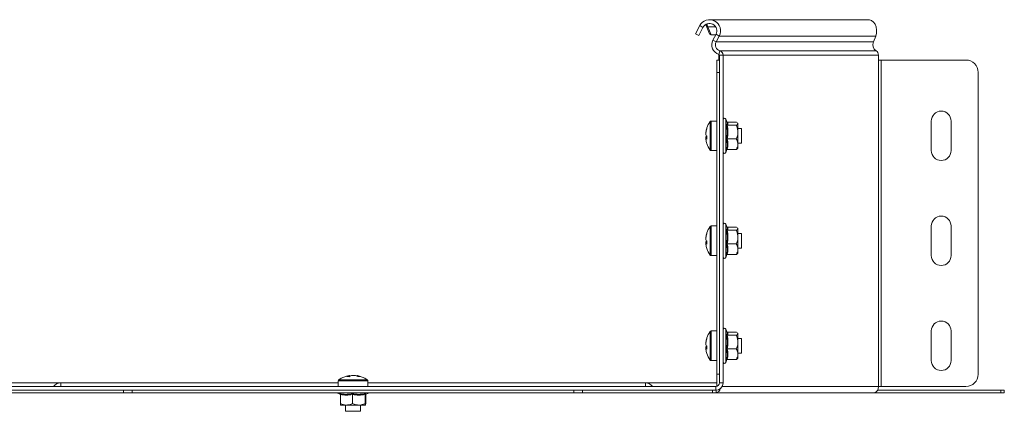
# Model space of a CAD drawing. Header units: millimetres. Extents: x -1795 to 3205, y -1258 to -37.
# Tile 18 of 21: x 1667 to 2066, y -195 to -37. Entities that reach past the tile are written whole.
import ezdxf

# ---------------------------------------------------------------- set-up
doc = ezdxf.new("R2010")
doc.units = ezdxf.units.MM

msp = doc.modelspace()

# ---------------------------------------------------------------- linework, layer by layer
at = {"color": 7, "linetype": 'Continuous', "lineweight": 15}
for p, q in [((1942.26, -39.16), (1940.52, -42.42)), ((1943.58, -39.86), (1941.84, -43.13)), ((1944.78, -38.71), (1944.89, -39.16)), ((1945.51, -39.63), (1944.89, -39.16)), ((1946.28, -42.42), (1944.89, -39.16)), ((1945.37, -38.4), (1945.08, -38.73)), ((1945.08, -38.73), (1945.51, -39.63)), ((1946.9, -42.89), (1945.51, -39.63)), ((2010.81, -36.77), (1946.78, -36.77)), ((1940.52, -42.42), (1941.84, -43.13)), ((1946.9, -42.89), (1946.28, -42.42)), ((1948.77, -42.89), (1946.9, -42.89)), ((1947.6, -45.07), (1948.88, -42.68)), ((1948.93, -45.77), (1950.2, -43.39)), ((2012.72, -45.77), (2013.62, -43.39)), ((1949.96, -51.08), (1949.96, -53.08)), ((1950.23, -183.77), (1950.23, -51.08)), ((1951.73, -183.77), (1951.73, -51.08)), ((2014.7, -53.08), (2014.7, -51.08)), ((1949.23, -53.08), (1950.23, -53.08)), ((1949.23, -58.08), (1949.23, -53.08)), ((2014.7, -53.08), (2015.76, -53.08)), ((2015.76, -53.08), (2050.14, -53.08)), ((1949.23, -180.27), (1949.23, -58.08)), ((2055.14, -58.08), (2055.14, -180.27)), ((1949.23, -77.77), (1946.9, -77.77)), ((1953.32, -78.4), (1952.83, -77.05)), ((1953.44, -78.27), (1957.13, -78.27)), ((1953.44, -79.51), (1957.13, -79.51)), ((1957.13, -78.27), (1957.38, -78.43)), ((1957.56, -78.66), (1957.73, -78.89)), ((1957.73, -78.77), (1957.64, -78.65)), ((1957.73, -78.89), (1957.73, -78.77)), ((1957.73, -78.89), (1957.73, -82.26)), ((2036.14, -77.77), (2036.14, -89.77)), ((2044.14, -89.77), (2044.14, -77.77)), ((1944.74, -82.31), (1944.74, -82.62)), ((1944.74, -83.37), (1944.74, -82.62)), ((1959.23, -80.77), (1957.73, -80.77)), ((1957.73, -87.14), (1957.73, -82.26)), ((1959.23, -84.42), (1959.23, -80.77)), ((1944.74, -84.18), (1944.74, -84.76)), ((1944.74, -85.23), (1944.74, -84.75)), ((1953.44, -85.01), (1957.13, -85.01)), ((1957.73, -86.77), (1959.23, -86.77)), ((1957.73, -88.77), (1957.73, -87.14)), ((1959.23, -86.77), (1959.23, -84.42)), ((1946.9, -89.77), (1949.23, -89.77)), ((1952.83, -90.5), (1953.25, -89.34)), ((1953.44, -89.28), (1957.13, -89.28)), ((1957.64, -88.89), (1957.73, -88.77)), ((1953.32, -120.9), (1952.83, -119.55)), ((1949.23, -120.27), (1946.9, -120.27)), ((1953.44, -120.77), (1957.13, -120.77)), ((1953.44, -122.01), (1957.13, -122.01)), ((1957.13, -120.77), (1957.38, -120.93)), ((1957.56, -121.16), (1957.73, -121.39)), ((1957.73, -121.27), (1957.64, -121.15)), ((1957.73, -121.39), (1957.73, -121.27)), ((1957.73, -121.39), (1957.73, -124.76)), ((1959.23, -123.27), (1957.73, -123.27)), ((1959.23, -126.92), (1959.23, -123.27)), ((2036.14, -120.27), (2036.14, -132.27)), ((2044.14, -132.27), (2044.14, -120.27)), ((1944.74, -124.81), (1944.74, -125.12)), ((1944.74, -125.87), (1944.74, -125.12)), ((1944.74, -126.68), (1944.74, -127.26)), ((1944.74, -127.73), (1944.74, -127.25)), ((1953.44, -127.51), (1957.13, -127.51)), ((1957.73, -129.64), (1957.73, -124.76)), ((1959.23, -129.27), (1959.23, -126.92)), ((1957.64, -131.39), (1957.73, -131.27)), ((1957.73, -129.27), (1959.23, -129.27)), ((1957.73, -131.27), (1957.73, -129.64)), ((1946.9, -132.27), (1949.23, -132.27)), ((1952.83, -133), (1953.25, -131.84)), ((1953.44, -131.78), (1957.13, -131.78)), ((1949.23, -162.77), (1946.9, -162.77)), ((1953.32, -163.4), (1952.83, -162.05)), ((1953.44, -163.27), (1957.13, -163.27)), ((1957.13, -163.27), (1957.38, -163.43)), ((2036.14, -162.77), (2036.14, -174.77)), ((2044.14, -174.77), (2044.14, -162.77)), ((1944.74, -167.31), (1944.74, -167.62)), ((1944.74, -168.37), (1944.74, -167.62)), ((1953.44, -164.51), (1957.13, -164.51)), ((1957.56, -163.66), (1957.73, -163.89)), ((1957.73, -163.77), (1957.64, -163.65)), ((1957.73, -163.89), (1957.73, -163.77)), ((1957.73, -163.89), (1957.73, -167.26)), ((1959.23, -165.77), (1957.73, -165.77)), ((1957.73, -172.14), (1957.73, -167.26)), ((1959.23, -169.42), (1959.23, -165.77)), ((1944.74, -169.18), (1944.74, -169.76)), ((1944.74, -170.23), (1944.74, -169.75)), ((1953.44, -170.01), (1957.13, -170.01)), ((1959.23, -171.77), (1959.23, -169.42)), ((1946.9, -174.77), (1949.23, -174.77)), ((1952.83, -175.5), (1953.25, -174.34)), ((1953.44, -174.28), (1957.13, -174.28)), ((1957.64, -173.89), (1957.73, -173.77)), ((1957.73, -171.77), (1959.23, -171.77)), ((1957.73, -173.77), (1957.73, -172.14)), ((1795.73, -182.95), (1795.73, -185.27)), ((1800.21, -180.79), (1800.33, -180.79)), ((1801.43, -180.79), (1801.14, -180.79)), ((1801.43, -180.79), (1802.31, -180.79)), ((1803.21, -180.79), (1803.24, -180.79)), ((1807.73, -185.27), (1807.73, -182.95)), ((1949.23, -185.19), (1949.23, -180.27)), ((1683.23, -183.77), (1654.23, -183.77)), ((1654.73, -185.27), (1948.73, -185.27)), ((1654.73, -186.77), (1948.73, -186.77)), ((1795.73, -183.77), (1683.23, -183.77)), ((1920.23, -183.77), (1807.73, -183.77)), ((1949.23, -183.77), (1920.23, -183.77)), ((1947.49, -186.77), (1947.49, -187.77)), ((1948.73, -186.77), (1948.9, -186.77)), ((1948.9, -186.77), (1949.07, -186.75)), ((2014.35, -186.77), (2064.26, -186.77)), ((2015.76, -185.27), (2014.7, -185.27)), ((2050.14, -185.27), (2015.76, -185.27)), ((2064.26, -186.77), (2065.73, -186.77)), ((2065.73, -186.77), (2065.73, -187.77)), ((1655.97, -187.77), (1708.72, -187.77)), ((1712.25, -187.77), (1708.72, -187.77)), ((1712.25, -187.77), (1891.2, -187.77)), ((1795, -187.87), (1796.48, -188.41)), ((1796.61, -188.49), (1796.61, -192.17)), ((1801.48, -188.49), (1801.48, -192.17)), ((1806.6, -188.49), (1806.6, -192.17)), ((1806.85, -188.49), (1806.85, -192.17)), ((1806.98, -188.41), (1808.46, -187.87)), ((1894.74, -187.77), (1891.2, -187.77)), ((1894.74, -187.77), (1947.49, -187.77)), ((1947.49, -187.77), (1948.9, -187.77)), ((1948.9, -187.77), (2012.93, -187.77)), ((2012.93, -187.77), (2064.26, -187.77)), ((2065.73, -187.77), (2064.26, -187.77)), ((1796.73, -192.77), (1799.04, -192.77)), ((1798.73, -192.77), (1798.73, -195.27)), ((1798.73, -195.27), (1799.83, -195.27)), ((1799.04, -192.77), (1804.04, -192.77)), ((1799.83, -195.27), (1804.73, -195.27)), ((1804.04, -192.77), (1806.72, -192.77)), ((1804.73, -195.27), (1804.73, -192.77))]:
    msp.add_line(p, q, dxfattribs=at)
at = {"color": 7, "linetype": 'Continuous', "lineweight": 0}
for p, q in [((1943.58, -39.86), (1942.26, -39.16)), ((1948.74, -39.63), (1945.51, -39.63)), ((1950.2, -43.39), (1948.88, -42.68)), ((2013.62, -43.39), (1950.2, -43.39)), ((1947.6, -45.07), (1948.93, -45.77)), ((2012.72, -45.77), (1948.93, -45.77)), ((1950.23, -51.08), (1949.96, -51.08)), ((1950.01, -50.79), (1950.43, -49.35)), ((1951.73, -51.08), (1950.23, -51.08)), ((2013.78, -49.35), (1950.43, -49.35)), ((2014.7, -51.08), (1951.73, -51.08)), ((2014.7, -185.27), (2014.7, -53.08)), ((2015.76, -185.27), (2015.76, -53.08)), ((1950.23, -58.08), (1949.23, -58.08)), ((1946.46, -85.01), (1946.46, -78)), ((1946.9, -85.06), (1946.9, -77.77)), ((1952.83, -77.05), (1952.83, -90.5)), ((1946.46, -89.54), (1946.46, -85.01)), ((1946.9, -89.77), (1946.9, -85.06)), ((1952.83, -119.55), (1952.83, -133)), ((1946.46, -127.51), (1946.46, -120.5)), ((1946.9, -127.56), (1946.9, -120.27)), ((1946.46, -132.04), (1946.46, -127.51)), ((1946.9, -132.27), (1946.9, -127.56)), ((1946.46, -170.01), (1946.46, -163)), ((1946.9, -170.06), (1946.9, -162.77)), ((1952.83, -162.05), (1952.83, -175.5)), ((1946.46, -174.54), (1946.46, -170.01)), ((1946.9, -174.77), (1946.9, -170.06)), ((1795.73, -182.95), (1797.93, -182.95)), ((1795.96, -182.51), (1798.07, -182.51)), ((1797.93, -182.95), (1807.73, -182.95)), ((1798.07, -182.51), (1807.5, -182.51)), ((1949.23, -180.27), (1950.23, -180.27)), ((1683.23, -183.77), (1683.23, -185.27)), ((1708.72, -187.77), (1708.72, -186.77)), ((1712.25, -186.77), (1712.25, -187.77)), ((1891.2, -187.77), (1891.2, -186.77)), ((1894.74, -186.77), (1894.74, -187.77)), ((1920.23, -183.77), (1920.23, -185.27)), ((1948.73, -186.77), (1948.73, -185.27)), ((1948.9, -186.77), (1948.9, -187.77)), ((1950.23, -183.77), (1951.73, -183.77)), ((2014.7, -185.27), (1951.33, -185.27)), ((2064.26, -187.77), (2064.26, -186.77)), ((1808.46, -187.87), (1795, -187.87))]:
    msp.add_line(p, q, dxfattribs=at)
at = {"color": 7, "linetype": 'Continuous', "lineweight": 15, "flags": 128}
for points in [[(2010.81, -36.77), (2011.09, -36.79), (2011.96, -37.08), (2012.74, -37.7), (2013.37, -38.6), (2013.79, -39.71), (2013.98, -40.94), (2013.92, -42.2), (2013.62, -43.39)], [(1794.83, -187.77), (1794.83, -187.77), (1795, -187.87)], [(1808.46, -187.87), (1808.63, -187.77), (1808.63, -187.77)]]:
    msp.add_lwpolyline(points, dxfattribs=at)
at = {"color": 7, "linetype": 'Continuous', "lineweight": 15}
for centre, radius, start, end in [((1946.23, -41.27), 4.5, 331.9275, 151.9275), ((1946.23, -41.27), 3, 331.9275, 151.9275), ((1946.76, -39.2), 2.42, 56.2199, 94.9964), ((1951.13, -46.95), 4, 151.9275, 253.7137), ((1951.13, -46.95), 2.5, 151.9275, 253.7137), ((2015.33, -46.94), 2.86, 155.8095, 237.3301), ((1948.87, -51.07), 1.09, 359.8311, 16.8557), ((1949.93, -51.08), 0.3, 0, 73.7137), ((1949.93, -51.08), 1.8, 0, 73.7137), ((2012.88, -50.93), 1.82, 355.5065, 60.3476), ((2050.14, -58.08), 5, 0, 90), ((2040.14, -77.77), 4, 360, 180), ((1954.63, -83.77), 10, 144.7485, 161.5345), ((1946.9, -78.31), 0.54, 90, 144.7485), ((1952.3, -77.24), 0.567, 20, 180), ((1954.2, -83.62), 9.55, 161.5297, 172.1077), ((1954.2, -83.93), 9.55, 161.5297, 172.1079), ((1945.84, -82.61), 1.33, 214.8456, 238.7141), ((1945.84, -84.94), 1.33, 121.2839, 145.1553), ((1945.64, -80.75), 0.521, 162.9644, 197.0356), ((1955.66, -84.44), 10.54, 176.2275, 183.7725), ((1945.84, -83.99), 1.33, 214.8447, 238.7161), ((1954.2, -83.92), 9.55, 187.8921, 198.4703), ((1954.63, -83.77), 10, 198.4655, 215.2515), ((1946.9, -89.23), 0.54, 215.2515, 270), ((1952.3, -90.31), 0.567, 180, 340), ((2040.14, -89.77), 4, 180, 0), ((1952.3, -119.74), 0.567, 20, 180), ((2040.14, -120.27), 4, 0, 180), ((1954.2, -126.12), 9.55, 161.5297, 172.1079), ((1954.2, -126.43), 9.55, 161.5296, 172.1078), ((1945.64, -123.25), 0.521, 162.9651, 197.0349), ((1954.63, -126.27), 10, 144.7485, 161.5345), ((1946.9, -120.81), 0.54, 90, 144.7485), ((1945.84, -125.11), 1.33, 214.8451, 238.7151), ((1945.84, -127.44), 1.33, 121.2843, 145.1555), ((1945.84, -126.49), 1.33, 214.8445, 238.7157), ((1955.66, -126.94), 10.54, 176.2275, 183.7725), ((1954.2, -126.42), 9.55, 187.8922, 198.4702), ((1954.63, -126.27), 10, 198.4655, 215.2515), ((1946.9, -131.73), 0.54, 215.2515, 270), ((1952.3, -132.81), 0.567, 180, 340), ((2040.14, -132.27), 4, 180, 0), ((2040.14, -162.77), 4, 0, 180), ((1954.63, -168.77), 10, 144.7485, 161.5345), ((1946.9, -163.31), 0.54, 90, 144.7485), ((1952.3, -162.24), 0.567, 20, 180), ((1954.2, -168.62), 9.55, 161.5297, 172.1078), ((1954.2, -168.93), 9.55, 161.5297, 172.1078), ((1945.64, -165.75), 0.521, 162.9648, 197.0352), ((1945.84, -167.61), 1.33, 214.8451, 238.7149), ((1945.84, -169.94), 1.33, 121.2847, 145.1553), ((1945.84, -168.99), 1.33, 214.8451, 238.7149), ((1954.2, -168.92), 9.55, 187.8922, 198.4703), ((1955.66, -169.44), 10.54, 176.2275, 183.7725), ((1954.63, -168.77), 10, 198.4655, 215.2515), ((1946.9, -174.23), 0.54, 215.2515, 270), ((1952.3, -175.31), 0.567, 180, 340), ((2040.14, -174.77), 4, 180, 360), ((1796.27, -182.95), 0.54, 125.2515, 180), ((1801.73, -190.67), 10, 98.7103, 125.2515), ((1801.28, -185.16), 4.47, 102.2514, 117.4489), ((1799.77, -187.79), 6.62, 85.2395, 94.7605), ((1802.22, -186.9), 6.21, 99.9591, 108.4393), ((1802.38, -185.15), 4.47, 102.25, 117.4503), ((1801.22, -186.97), 6.28, 67.0577, 80.0028), ((1802.12, -186.97), 6.28, 67.0577, 80.0028), ((1801.73, -190.67), 10, 54.7485, 81.2897), ((1804.12, -185.61), 4.44, 84.1882, 95.8118), ((1807.19, -182.95), 0.54, 0, 54.7485), ((2050.14, -180.27), 5, 270, 360), ((1683.23, -187.45), 3.68, 90, 143.6868), ((1920.23, -187.45), 3.68, 36.3132, 90), ((1948.73, -183.77), 1.5, 270, 0), ((1948.73, -183.77), 3, 270, 0), ((1948.57, -185.78), 2.02, 279.3637, 349.4203), ((2012.49, -185.59), 2.23, 281.4217, 8.0497), ((2015.1, -185.77), 1, 230.2465, 270)]:
    msp.add_arc(centre, radius, start, end, dxfattribs=at)
for points, knots in [([(1953.07, -79.29), (1953.11, -79.25), (1953.31, -79), (1953.47, -78.71), (1953.32, -78.45), (1953.29, -78.41)], [0, 0, 0, 0, 0.171265, 0.859006, 1, 1, 1, 1]), ([(1953.44, -79.51), (1953.4, -79.51), (1953.32, -79.5), (1953.22, -79.45), (1953.13, -79.38), (1953.08, -79.33), (1953.07, -79.29), (1953.07, -79.29)], [0, 0, 0, 0, 0.236183, 0.471404, 0.732494, 0.992116, 1, 1, 1, 1]), ([(1953.44, -78.27), (1953.4, -78.27), (1953.33, -78.26), (1953.28, -78.22), (1953.25, -78.21)], [0, 0, 0, 0, 0.580898, 1, 1, 1, 1]), ([(1957.73, -78.89), (1957.73, -78.92), (1957.7, -79.13), (1957.44, -79.33), (1957.14, -79.5), (1957.13, -79.51)], [0, 0, 0, 0, 0.148491, 0.965575, 1, 1, 1, 1]), ([(1957.73, -82.26), (1957.65, -81.51), (1957.55, -80.56), (1957.2, -79.68), (1957.13, -79.51)], [0, 0, 0, 0, 0.801459, 1, 1, 1, 1]), ([(1957.13, -85.01), (1957.41, -84.2), (1957.71, -83.3), (1957.73, -82.36), (1957.73, -82.26)], [0, 0, 0, 0, 0.8960367, 1, 1, 1, 1]), ([(1944.74, -84.18), (1944.87, -84.18), (1945, -84.18), (1945.14, -84.19), (1945.15, -84.19)], [0, 0, 0, 0, 0.939885, 1, 1, 1, 1]), ([(1945.15, -84.75), (1945.14, -84.75), (1945, -84.75), (1944.87, -84.75), (1944.74, -84.75)], [0, 0, 0, 0, 0.060121, 1, 1, 1, 1]), ([(1953.07, -85.08), (1953.07, -85.08), (1953.08, -85.07), (1953.13, -85.05), (1953.22, -85.03), (1953.32, -85.02), (1953.4, -85.01), (1953.44, -85.01)], [0, 0, 0, 0, 0.007928, 0.267563, 0.528589, 0.763818, 1, 1, 1, 1]), ([(1957.73, -87.14), (1957.65, -86.56), (1957.55, -85.83), (1957.2, -85.15), (1957.13, -85.01)], [0, 0, 0, 0, 0.801461, 1, 1, 1, 1]), ([(1957.13, -89.28), (1957.41, -88.65), (1957.71, -87.95), (1957.73, -87.22), (1957.73, -87.14)], [0, 0, 0, 0, 0.896038, 1, 1, 1, 1]), ([(1953.07, -89.56), (1953.07, -89.55), (1953.08, -89.51), (1953.13, -89.44), (1953.22, -89.35), (1953.32, -89.29), (1953.4, -89.28), (1953.44, -89.28)], [0, 0, 0, 0, 0.007911, 0.267536, 0.528602, 0.763822, 1, 1, 1, 1]), ([(1957.57, -88.88), (1957.47, -89.01), (1957.37, -89.14), (1957.14, -89.27), (1957.13, -89.28)], [0, 0, 0, 0, 0.9457144, 1, 1, 1, 1]), ([(1953.07, -121.79), (1953.11, -121.75), (1953.31, -121.5), (1953.47, -121.21), (1953.32, -120.95), (1953.29, -120.91)], [0, 0, 0, 0, 0.171265, 0.859006, 1, 1, 1, 1]), ([(1953.44, -122.01), (1953.4, -122.01), (1953.32, -122), (1953.22, -121.95), (1953.13, -121.88), (1953.08, -121.83), (1953.07, -121.79), (1953.07, -121.79)], [0, 0, 0, 0, 0.236185, 0.471405, 0.732494, 0.992116, 1, 1, 1, 1]), ([(1953.44, -120.77), (1953.4, -120.77), (1953.33, -120.76), (1953.28, -120.72), (1953.25, -120.71)], [0, 0, 0, 0, 0.580898, 1, 1, 1, 1]), ([(1957.73, -121.39), (1957.73, -121.42), (1957.7, -121.63), (1957.44, -121.83), (1957.14, -122), (1957.13, -122.01)], [0, 0, 0, 0, 0.148491, 0.965574, 1, 1, 1, 1]), ([(1957.73, -124.76), (1957.65, -124.01), (1957.55, -123.06), (1957.2, -122.18), (1957.13, -122.01)], [0, 0, 0, 0, 0.801461, 1, 1, 1, 1]), ([(1944.74, -126.68), (1944.87, -126.68), (1945, -126.68), (1945.14, -126.69), (1945.15, -126.69)], [0, 0, 0, 0, 0.939885, 1, 1, 1, 1]), ([(1945.15, -127.25), (1945.14, -127.25), (1945, -127.25), (1944.87, -127.25), (1944.74, -127.25)], [0, 0, 0, 0, 0.060121, 1, 1, 1, 1]), ([(1953.07, -127.58), (1953.07, -127.58), (1953.08, -127.57), (1953.13, -127.55), (1953.22, -127.53), (1953.32, -127.52), (1953.4, -127.51), (1953.44, -127.51)], [0, 0, 0, 0, 0.007928, 0.267564, 0.52859, 0.763819, 1, 1, 1, 1]), ([(1957.13, -127.51), (1957.41, -126.7), (1957.71, -125.8), (1957.73, -124.86), (1957.73, -124.76)], [0, 0, 0, 0, 0.896037, 1, 1, 1, 1]), ([(1957.73, -129.64), (1957.65, -129.06), (1957.55, -128.33), (1957.2, -127.65), (1957.13, -127.51)], [0, 0, 0, 0, 0.8014623, 1, 1, 1, 1]), ([(1957.13, -131.78), (1957.41, -131.15), (1957.71, -130.45), (1957.73, -129.72), (1957.73, -129.64)], [0, 0, 0, 0, 0.896039, 1, 1, 1, 1]), ([(1957.57, -131.38), (1957.47, -131.51), (1957.37, -131.64), (1957.14, -131.77), (1957.13, -131.78)], [0, 0, 0, 0, 0.945714, 1, 1, 1, 1]), ([(1953.07, -132.06), (1953.07, -132.05), (1953.08, -132.01), (1953.13, -131.94), (1953.22, -131.85), (1953.32, -131.79), (1953.4, -131.78), (1953.44, -131.78)], [0, 0, 0, 0, 0.007911, 0.267542, 0.528602, 0.763822, 1, 1, 1, 1]), ([(1953.07, -164.29), (1953.11, -164.25), (1953.31, -164), (1953.47, -163.71), (1953.32, -163.45), (1953.29, -163.41)], [0, 0, 0, 0, 0.171265, 0.859006, 1, 1, 1, 1]), ([(1953.44, -163.27), (1953.4, -163.27), (1953.33, -163.26), (1953.28, -163.22), (1953.25, -163.21)], [0, 0, 0, 0, 0.580898, 1, 1, 1, 1]), ([(1953.44, -164.51), (1953.4, -164.51), (1953.32, -164.5), (1953.22, -164.45), (1953.13, -164.38), (1953.08, -164.33), (1953.07, -164.29), (1953.07, -164.29)], [0, 0, 0, 0, 0.236183, 0.471405, 0.732492, 0.992116, 1, 1, 1, 1]), ([(1957.73, -163.89), (1957.73, -163.92), (1957.7, -164.13), (1957.44, -164.33), (1957.14, -164.5), (1957.13, -164.51)], [0, 0, 0, 0, 0.1484909, 0.9655745, 1, 1, 1, 1]), ([(1957.73, -167.26), (1957.65, -166.51), (1957.55, -165.56), (1957.2, -164.68), (1957.13, -164.51)], [0, 0, 0, 0, 0.8014593, 1, 1, 1, 1]), ([(1957.13, -170.01), (1957.41, -169.2), (1957.71, -168.3), (1957.73, -167.36), (1957.73, -167.26)], [0, 0, 0, 0, 0.896037, 1, 1, 1, 1]), ([(1944.74, -169.18), (1944.87, -169.18), (1945, -169.18), (1945.14, -169.19), (1945.15, -169.19)], [0, 0, 0, 0, 0.939885, 1, 1, 1, 1]), ([(1945.15, -169.75), (1945.14, -169.75), (1945, -169.75), (1944.87, -169.75), (1944.74, -169.75)], [0, 0, 0, 0, 0.0601204, 1, 1, 1, 1]), ([(1953.07, -170.08), (1953.07, -170.08), (1953.08, -170.07), (1953.13, -170.05), (1953.22, -170.03), (1953.32, -170.02), (1953.4, -170.01), (1953.44, -170.01)], [0, 0, 0, 0, 0.007928, 0.267563, 0.52859, 0.763819, 1, 1, 1, 1]), ([(1957.73, -172.14), (1957.65, -171.56), (1957.55, -170.83), (1957.2, -170.15), (1957.13, -170.01)], [0, 0, 0, 0, 0.8014623, 1, 1, 1, 1]), ([(1953.07, -174.56), (1953.07, -174.55), (1953.08, -174.51), (1953.13, -174.44), (1953.22, -174.35), (1953.32, -174.29), (1953.4, -174.28), (1953.44, -174.28)], [0, 0, 0, 0, 0.007908, 0.267538, 0.5286, 0.763821, 1, 1, 1, 1]), ([(1957.13, -174.28), (1957.41, -173.65), (1957.71, -172.95), (1957.73, -172.22), (1957.73, -172.14)], [0, 0, 0, 0, 0.896039, 1, 1, 1, 1]), ([(1957.57, -173.88), (1957.47, -174.01), (1957.37, -174.14), (1957.14, -174.27), (1957.13, -174.28)], [0, 0, 0, 0, 0.945714, 1, 1, 1, 1]), ([(1800.36, -181.34), (1800.36, -181.28), (1800.35, -181.1), (1800.34, -180.91), (1800.33, -180.79)], [0, 0, 0, 0, 0.310905, 1, 1, 1, 1]), ([(1796.61, -188.49), (1796.6, -188.45), (1796.6, -188.37), (1796.54, -188.26), (1796.46, -188.17), (1796.39, -188.13), (1796.35, -188.11), (1796.35, -188.11)], [0, 0, 0, 0, 0.236189, 0.471423, 0.73246, 0.992105, 1, 1, 1, 1]), ([(1801.47, -188.11), (1801.47, -188.11), (1801.47, -188.13), (1801.47, -188.17), (1801.48, -188.26), (1801.48, -188.37), (1801.48, -188.45), (1801.48, -188.49)], [0, 0, 0, 0, 0.007943, 0.267568, 0.528624, 0.763821, 1, 1, 1, 1]), ([(1806.85, -188.11), (1806.84, -188.11), (1806.81, -188.13), (1806.74, -188.17), (1806.66, -188.26), (1806.61, -188.37), (1806.6, -188.45), (1806.6, -188.49)], [0, 0, 0, 0, 0.007934, 0.267559, 0.528598, 0.763826, 1, 1, 1, 1]), ([(1806.82, -188.52), (1806.82, -188.52), (1806.82, -188.55), (1806.84, -188.43), (1806.95, -188.43), (1806.97, -188.43)], [0, 0, 0, 0, 0.289294, 0.920014, 1, 1, 1, 1]), ([(1796.61, -192.17), (1797.33, -192.45), (1798.13, -192.76), (1798.96, -192.77), (1799.04, -192.77)], [0, 0, 0, 0, 0.896035, 1, 1, 1, 1]), ([(1796.73, -192.77), (1796.7, -192.69), (1796.66, -192.59), (1796.62, -192.24), (1796.61, -192.17)], [0, 0, 0, 0, 0.801462, 1, 1, 1, 1]), ([(1799.04, -192.77), (1799.71, -192.69), (1800.55, -192.59), (1801.32, -192.24), (1801.48, -192.17)], [0, 0, 0, 0, 0.801456, 1, 1, 1, 1]), ([(1801.48, -192.17), (1801.7, -192.26), (1802.52, -192.61), (1803.39, -192.7), (1804.04, -192.77)], [0, 0, 0, 0, 0.263249, 1, 1, 1, 1]), ([(1804.04, -192.77), (1804.17, -192.77), (1805.01, -192.75), (1805.88, -192.49), (1806.57, -192.18), (1806.6, -192.17)], [0, 0, 0, 0, 0.148483, 0.965571, 1, 1, 1, 1]), ([(1806.6, -192.17), (1806.64, -192.45), (1806.68, -192.76), (1806.72, -192.77), (1806.72, -192.77)], [0, 0, 0, 0, 0.896041, 1, 1, 1, 1]), ([(1806.72, -192.77), (1806.76, -192.69), (1806.8, -192.59), (1806.84, -192.24), (1806.85, -192.17)], [0, 0, 0, 0, 0.801462, 1, 1, 1, 1])]:
    msp.add_open_spline(points, degree=3, knots=knots, dxfattribs=at)
at = {"color": 7, "linetype": 'Continuous', "lineweight": 0}
for points, knots in [([(1953.07, -85.08), (1953.11, -84.85), (1953.32, -83.72), (1953.47, -81.78), (1953.19, -80.08), (1953.07, -79.29)], [0, 0, 0, 0, 0.118084, 0.592258, 1, 1, 1, 1]), ([(1953.44, -78.27), (1953.58, -78.47), (1953.84, -78.89), (1953.58, -79.3), (1953.44, -79.51)], [0, 0, 0, 0, 0.492149, 1, 1, 1, 1]), ([(1953.44, -79.51), (1953.58, -80.41), (1953.84, -82.25), (1953.58, -84.08), (1953.44, -85.01)], [0, 0, 0, 0, 0.492149, 1, 1, 1, 1]), ([(1953.07, -89.56), (1953.11, -89.38), (1953.32, -88.5), (1953.47, -86.98), (1953.19, -85.68), (1953.07, -85.08)], [0, 0, 0, 0, 0.118081, 0.592259, 1, 1, 1, 1]), ([(1953.44, -85.01), (1953.58, -85.71), (1953.84, -87.13), (1953.58, -88.55), (1953.44, -89.28)], [0, 0, 0, 0, 0.492148, 1, 1, 1, 1]), ([(1953.07, -127.58), (1953.11, -127.35), (1953.32, -126.22), (1953.47, -124.28), (1953.19, -122.58), (1953.07, -121.79)], [0, 0, 0, 0, 0.118084, 0.592258, 1, 1, 1, 1]), ([(1953.44, -120.77), (1953.58, -120.97), (1953.84, -121.39), (1953.58, -121.8), (1953.44, -122.01)], [0, 0, 0, 0, 0.492149, 1, 1, 1, 1]), ([(1953.44, -122.01), (1953.58, -122.91), (1953.84, -124.75), (1953.58, -126.58), (1953.44, -127.51)], [0, 0, 0, 0, 0.492148, 1, 1, 1, 1]), ([(1953.07, -132.06), (1953.11, -131.88), (1953.32, -131), (1953.47, -129.48), (1953.19, -128.18), (1953.07, -127.58)], [0, 0, 0, 0, 0.118082, 0.59226, 1, 1, 1, 1]), ([(1953.44, -127.51), (1953.58, -128.21), (1953.84, -129.63), (1953.58, -131.05), (1953.44, -131.78)], [0, 0, 0, 0, 0.492148, 1, 1, 1, 1]), ([(1953.44, -163.27), (1953.58, -163.47), (1953.84, -163.89), (1953.58, -164.3), (1953.44, -164.51)], [0, 0, 0, 0, 0.492148, 1, 1, 1, 1]), ([(1953.07, -170.08), (1953.11, -169.85), (1953.32, -168.72), (1953.47, -166.78), (1953.19, -165.08), (1953.07, -164.29)], [0, 0, 0, 0, 0.118084, 0.592258, 1, 1, 1, 1]), ([(1953.44, -164.51), (1953.58, -165.41), (1953.84, -167.25), (1953.58, -169.08), (1953.44, -170.01)], [0, 0, 0, 0, 0.4921485, 1, 1, 1, 1]), ([(1953.07, -174.56), (1953.11, -174.38), (1953.32, -173.5), (1953.47, -171.98), (1953.19, -170.68), (1953.07, -170.08)], [0, 0, 0, 0, 0.118082, 0.592259, 1, 1, 1, 1]), ([(1953.44, -170.01), (1953.58, -170.71), (1953.84, -172.13), (1953.58, -173.55), (1953.44, -174.28)], [0, 0, 0, 0, 0.492148, 1, 1, 1, 1]), ([(1796.35, -188.11), (1796.55, -188.15), (1797.56, -188.36), (1799.29, -188.51), (1800.78, -188.24), (1801.47, -188.11)], [0, 0, 0, 0, 0.11808, 0.592256, 1, 1, 1, 1]), ([(1796.48, -188.38), (1796.48, -188.39), (1796.44, -188.46), (1796.39, -188.27), (1796.35, -188.11)], [0, 0, 0, 0, 0.119038, 1, 1, 1, 1]), ([(1801.48, -188.49), (1800.68, -188.62), (1799.06, -188.89), (1797.43, -188.62), (1796.61, -188.49)], [0, 0, 0, 0, 0.492151, 1, 1, 1, 1]), ([(1801.47, -188.11), (1801.68, -188.15), (1802.72, -188.36), (1804.53, -188.51), (1806.11, -188.24), (1806.85, -188.11)], [0, 0, 0, 0, 0.118086, 0.592258, 1, 1, 1, 1]), ([(1806.6, -188.49), (1805.76, -188.62), (1804.05, -188.89), (1802.35, -188.62), (1801.48, -188.49)], [0, 0, 0, 0, 0.492153, 1, 1, 1, 1]), ([(1806.85, -188.49), (1806.81, -188.62), (1806.72, -188.89), (1806.64, -188.62), (1806.6, -188.49)], [0, 0, 0, 0, 0.492146, 1, 1, 1, 1]), ([(1806.85, -188.11), (1806.85, -188.16), (1806.89, -188.35), (1806.94, -188.37), (1806.97, -188.38)], [0, 0, 0, 0, 0.219831, 1, 1, 1, 1])]:
    msp.add_open_spline(points, degree=3, knots=knots, dxfattribs=at)

doc.saveas('drawing.dxf')
